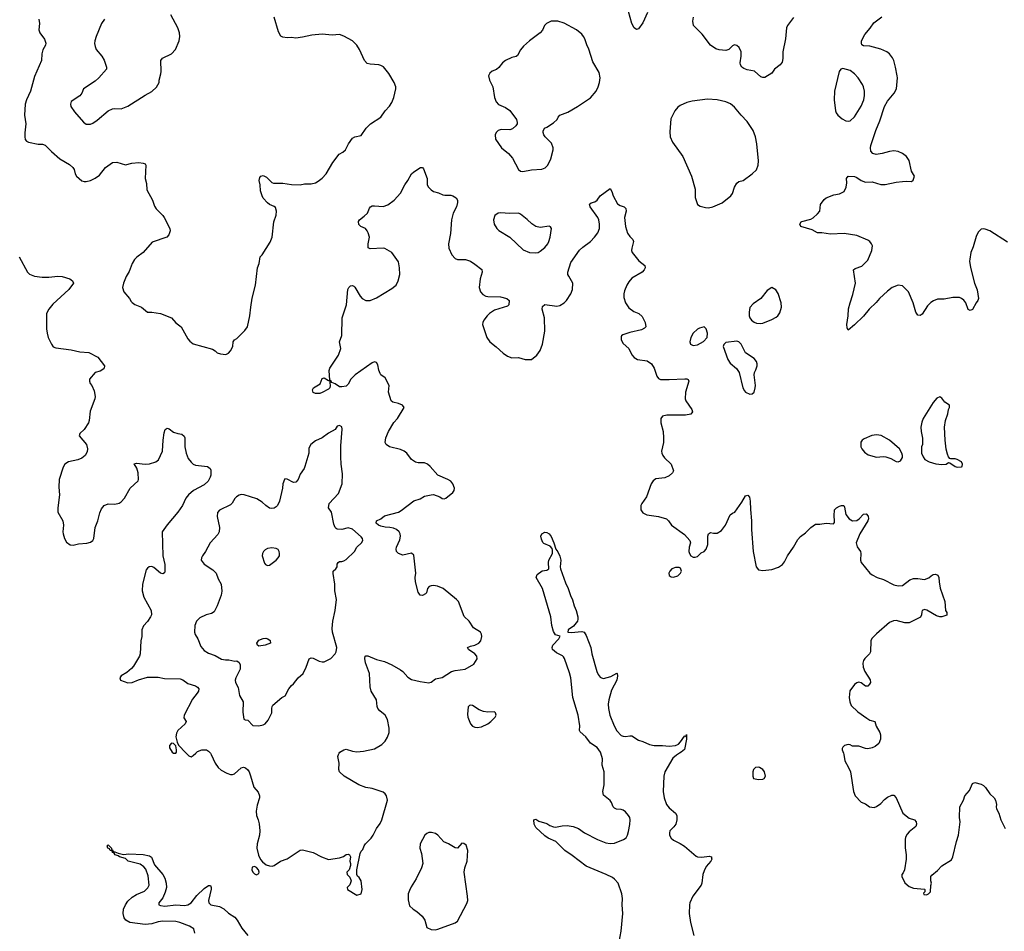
# Model space of a CAD drawing. Header units: inches. Extents: x 1954678 to 2060271, y 904822 to 1016299.
# Tile 60 of 256: x 1990520 to 1999541, y 928368 to 936724. Entities that reach past the tile are written whole.
import ezdxf

# ---------------------------------------------------------------- set-up
doc = ezdxf.new("R2010")
doc.units = ezdxf.units.IN
doc.header["$MEASUREMENT"] = 0
doc.layers.add('B9992', color=7, linetype='Continuous')
doc.layers.add('B9993', color=7, linetype='Continuous')

msp = doc.modelspace()

# ---------------------------------------------------------------- linework, layer by layer
at = {"layer": 'B9992', "color": 5}
for points, elevation in [([(1992045.2, 930000), (1992070, 929976.3), (1992090, 929967.7), (1992110, 929978.8), (1992132.6, 930000)], 620), ([(1992266.7, 930000), (1992274.9, 929990), (1992310, 929910.7), (1992338.4, 929870), (1992365.8, 929845.8), (1992417, 929817), (1992450, 929806.4), (1992470, 929804.5), (1992489.3, 929810), (1992550, 929867), (1992570, 929872), (1992590, 929865.3), (1992610, 929848.2), (1992621.7, 929830), (1992634.6, 929794.6), (1992664.6, 929690), (1992704.5, 929644.5), (1992716.9, 929610), (1992717.2, 929590), (1992694.5, 929525.5), (1992685.6, 929470), (1992690.2, 929430.2), (1992705.8, 929390), (1992713.5, 929353.5), (1992720.2, 929290), (1992716.6, 929250), (1992696.6, 929170), (1992693.9, 929130), (1992707, 929067), (1992726.4, 929026.4), (1992743.4, 929003.4), (1992778.6, 928978.6), (1992810, 928967.4), (1992833.4, 928966.6), (1992850, 928972.2), (1992908.8, 929011.2), (1992970, 929032), (1993070, 929099.5), (1993090, 929110.4), (1993110, 929114.4), (1993210, 929090.7), (1993284.7, 929050), (1993350, 929027.7), (1993450, 929040.5), (1993485.6, 929054.4), (1993510, 929070.7), (1993530, 929076), (1993542, 929070), (1993551.3, 929050), (1993546, 929010), (1993552, 928990), (1993551.6, 928971.6), (1993538, 928930), (1993518, 928910), (1993521, 928890), (1993545.3, 928865.3), (1993557.6, 928830), (1993545.8, 928794.2), (1993520.7, 928770), (1993522.8, 928750), (1993610, 928698), (1993648.7, 928711.3), (1993659, 928750), (1993649.2, 928830), (1993630, 928862), (1993614.6, 928874.6), (1993608.7, 928890), (1993608.7, 928930), (1993640.2, 929079.8), (1993650, 929102), (1993663.1, 929116.9), (1993675.3, 929150), (1993689, 929170), (1993738.9, 929221.1), (1993759, 929250), (1993789, 929310), (1993823.2, 929356.8), (1993837.2, 929390), (1993891.2, 929570), (1993882, 929610), (1993870, 929629.2), (1993850, 929642), (1993750, 929677.4), (1993690, 929686.6), (1993626, 929710), (1993492, 929790), (1993449.6, 929830), (1993442.9, 929850), (1993446, 929910), (1993436.2, 929970), (1993440.9, 929990), (1993447.4, 930000)], 620), ([(1996013.1, 928270), (1996029.8, 928370.2), (1996045.3, 928530), (1996040.3, 928610), (1996043.1, 928670), (1996037.6, 928710), (1996002.9, 928810), (1995970, 928844.8), (1995950, 928860.3), (1995893.3, 928890), (1995710, 928965.6), (1995583.2, 929063.2), (1995513.6, 929110), (1995432.3, 929192.3), (1995363, 929223), (1995330, 929243.6), (1995250, 929319.3), (1995235.1, 929350), (1995229.4, 929390.6), (1995250, 929396.3), (1995276.1, 929376.1), (1995350, 929355.5), (1995377.6, 929337.6), (1995410, 929326), (1995430, 929324), (1995490, 929334.4), (1995537.2, 929337.2), (1995591, 929330), (1995638.8, 929310), (1995696.3, 929270), (1995813.4, 929210), (1995890, 929180.3), (1995930, 929172.9), (1995970, 929177.4), (1996053.2, 929210), (1996075.5, 929224.5), (1996089.8, 929250.2), (1996098, 929282), (1996111.7, 929348.3), (1996114.7, 929390), (1996110.6, 929410), (1996099.4, 929430), (1996070, 929463.5), (1996050, 929478), (1996030, 929485), (1995988.2, 929488.2), (1995970, 929496.9), (1995958, 929510), (1995942, 929550), (1995930, 929567.3), (1995870, 929617.2), (1995864, 929650), (1995875.4, 929710), (1995873.8, 929830), (1995858.3, 929890), (1995859.3, 929950), (1995844.7, 930000)], 580), ([(1996564, 930000), (1996536.7, 929983.3), (1996505, 929955), (1996431.1, 929828.9), (1996422.3, 929790), (1996416.5, 929650), (1996425.2, 929590), (1996446.5, 929530), (1996470, 929499.5), (1996530, 929450.4), (1996539.5, 929430), (1996542, 929390), (1996530.3, 929350), (1996514.9, 929325.1), (1996478, 929290), (1996472.7, 929270), (1996474.9, 929250), (1996490, 929220.7), (1996510, 929203), (1996570, 929174), (1996610, 929147), (1996717.3, 929057.3), (1996731.7, 929051.7), (1996770, 929047.9), (1996837.4, 929057.4), (1996857.3, 929050), (1996859.5, 929039.5), (1996860.4, 929030), (1996852.2, 929010), (1996810, 928961.3), (1996790, 928922.9), (1996779.8, 928890), (1996771.3, 928810), (1996764.4, 928790), (1996688.8, 928690), (1996658.9, 928630), (1996655.6, 928610), (1996653.4, 928530), (1996667, 928450), (1996695.5, 928330)], 580), ([(1998067, 930000), (1998070.6, 929990), (1998079.1, 929930), (1998114.8, 929870), (1998130.7, 929830), (1998158.8, 929650), (1998176, 929610), (1998230, 929551.3), (1998270, 929536), (1998307.5, 929507.5), (1998350, 929504), (1998370, 929510.8), (1998410, 929540.7), (1998442.7, 929577.3), (1998470, 929599.1), (1998510, 929614.8), (1998530, 929616), (1998550.5, 929590.5), (1998610.8, 929450), (1998670, 929405.5), (1998718, 929390), (1998734.8, 929370), (1998737.3, 929350), (1998730.5, 929329.5), (1998670, 929279.3), (1998650, 929257.2), (1998636.3, 929230), (1998633.4, 929210), (1998633.2, 929133.2), (1998643, 929070), (1998642, 929030), (1998627.5, 928932.5), (1998615.3, 928904.7), (1998602, 928890), (1998602, 928870), (1998631.1, 928811.1), (1998670, 928778), (1998710, 928764.7), (1998810, 928754), (1998814, 928750), (1998814, 928730), (1998802, 928718), (1998805.4, 928705.4), (1998830, 928702), (1998846, 928710), (1998866, 928730), (1998867.3, 928787.3), (1998874, 928810), (1998868.7, 928830), (1998868.7, 928870), (1998876.4, 928883.6), (1998930, 928924.7), (1998970, 928966.8), (1999057, 929023), (1999069.3, 929050), (1999102, 929190), (1999122, 929250), (1999137, 929370), (1999132.3, 929410), (1999134, 929510), (1999169.1, 929570.9), (1999179, 929610), (1999222, 929658), (1999250, 929722), (1999270, 929731.3), (1999330, 929716), (1999350, 929704.7), (1999370, 929684.7), (1999407.9, 929627.9), (1999450, 929591.3), (1999461, 929570), (1999470.7, 929530.7), (1999467.3, 929510), (1999470.8, 929490), (1999490.7, 929450), (1999510.5, 929390.5), (1999538.8, 929330), (1999550, 929311.3)], 620), ([(1992123.8, 928350), (1992114.7, 928390), (1992076, 928416), (1991987, 928450), (1991950, 928457.6), (1991830, 928461.5), (1991790, 928454.4), (1991730, 928435.7), (1991670, 928430.4), (1991530, 928448.6), (1991493.1, 928470), (1991478.5, 928490), (1991467.2, 928530), (1991471.5, 928570), (1991488, 928610), (1991510, 928643), (1991550, 928680.5), (1991590, 928705.9), (1991664.1, 928735.9), (1991694.6, 928765.4), (1991706.6, 928790), (1991698, 928878), (1991676.4, 928936.4), (1991658.4, 928958.4), (1991622.8, 928982.8), (1991515.1, 929010), (1991490, 929034), (1991435.3, 929050), (1991421.2, 929061.2), (1991393.2, 929070), (1991385.1, 929085.1), (1991369.6, 929090), (1991366.6, 929106.6), (1991350, 929109.6), (1991342.5, 929122.5), (1991327.6, 929130), (1991321.2, 929150), (1991330, 929161), (1991360.7, 929130), (1991361.4, 929121.4), (1991370, 929116), (1991378, 929098), (1991390, 929098), (1991423.4, 929083.4), (1991470, 929071), (1991520.5, 929079.5), (1991650, 929072.8), (1991710, 929059), (1991727.1, 929047.1), (1991756, 928976), (1991830.2, 928890), (1991850, 928854.9), (1991862.8, 928810), (1991863.6, 928770), (1991852.5, 928727.5), (1991830, 928675.4), (1991795.3, 928630), (1991793.4, 928610), (1991810, 928603.2), (1991850, 928598.4), (1991950, 928609.5), (1992030, 928605), (1992061.3, 928610), (1992090, 928628.7), (1992142.3, 928697.7), (1992210, 928760.2), (1992250, 928788.5), (1992267.9, 928787.9), (1992274.9, 928770), (1992273.4, 928753.4), (1992250.4, 928650.4), (1992252.4, 928630), (1992271.6, 928611.6), (1992350, 928595.8), (1992390, 928574.7), (1992433.3, 928533.3), (1992490, 928498.5), (1992511.9, 928470), (1992555.9, 928395.9), (1992610.1, 928330.1)], 580)]:
    msp.add_lwpolyline(points, dxfattribs=dict(at, elevation=elevation))
at = {"layer": 'B9992', "color": 5, "elevation": 620}
for points in [[(1997290, 929873.2), (1997262, 929870), (1997244.7, 929850), (1997236, 929830), (1997236, 929790), (1997244.7, 929770), (1997290, 929758.8), (1997330, 929762.8), (1997342, 929770), (1997354, 929790), (1997344, 929830), (1997328.7, 929850), (1997298, 929870)], [(1994292.7, 929272.7), (1994270, 929272.7), (1994250, 929265.2), (1994230.5, 929249.5), (1994190.7, 929170), (1994187.3, 929130), (1994202.5, 929082.5), (1994214, 928990), (1994200.5, 928950), (1994154, 928850), (1994105.5, 928774.5), (1994090, 928742), (1994080.5, 928710), (1994078, 928658), (1994090, 928602), (1994124.7, 928570), (1994158, 928550), (1994207.9, 928507.9), (1994230.6, 928470), (1994250, 928402), (1994290, 928386), (1994330, 928382.8), (1994350, 928387.3), (1994510, 928445.5), (1994530, 928462), (1994617.2, 928622.8), (1994625.1, 928650), (1994623.6, 928690), (1994593.2, 928910), (1994599, 928950), (1994621.2, 929010), (1994625.2, 929110), (1994610, 929158), (1994590, 929174), (1994570, 929175.3), (1994530, 929128.7), (1994510, 929134), (1994448.7, 929170), (1994407.3, 929187.3), (1994350, 929249), (1994330, 929264)], [(1992670, 928962), (1992650, 928956), (1992647.2, 928930), (1992657.1, 928910), (1992670, 928893.4), (1992690, 928886), (1992710, 928898), (1992713, 928910), (1992707, 928930), (1992690, 928952)]]:
    msp.add_lwpolyline(points, close=True, dxfattribs=at)
at = {"layer": 'B9993', "color": 5}
for points, elevation in [([(1990695.5, 936730), (1990700.7, 936690), (1990696.3, 936630), (1990703.4, 936603.4), (1990747.1, 936547.1), (1990760.7, 936510), (1990756.3, 936490), (1990732.4, 936447.6), (1990723.8, 936410), (1990719.1, 936350), (1990655.6, 936204.4), (1990619.6, 936070), (1990581.1, 935990), (1990569, 935951), (1990564.4, 935850), (1990576.4, 935770), (1990566.7, 935686.7), (1990565.5, 935650), (1990570, 935624.7), (1990581, 935610), (1990600.4, 935600.4), (1990690, 935583.1), (1990730, 935583.8), (1990754.7, 935574.7), (1990810, 935516.3), (1990888.9, 935448.9), (1990975.8, 935395.8), (1991006.8, 935370), (1991018.8, 935350), (1991026.8, 935310), (1991038.8, 935290), (1991090, 935246.8), (1991110, 935241), (1991130, 935241), (1991170, 935250.8), (1991210, 935270.7), (1991250, 935298.8), (1991305.2, 935370), (1991370, 935414), (1991410, 935417.3), (1991490, 935394.8), (1991546, 935410), (1991610, 935414), (1991650.7, 935410.7), (1991670, 935402), (1991676, 935390), (1991670.8, 935270), (1991682, 935222), (1991684, 935164), (1991737.3, 935070), (1991753.7, 935013.7), (1991770.8, 934990), (1991830, 934930.8), (1991844, 934910), (1991894, 934810), (1991898.8, 934790), (1991887.5, 934752.5), (1991867.9, 934732.1), (1991734.1, 934685.9), (1991650.4, 934590), (1991592.5, 934547.5), (1991572.6, 934527.4), (1991551.5, 934490), (1991522.6, 934417.4), (1991495.3, 934370), (1991472.4, 934310), (1991463, 934270), (1991474.4, 934230), (1991527.3, 934170), (1991541, 934141), (1991550.9, 934130.9), (1991574.8, 934114.8), (1991636, 934090), (1991690, 934044), (1991730, 934043.8), (1991810, 934032.2), (1991910.3, 933990.3), (1991950, 933946), (1991998, 933910), (1992059.9, 933799.9), (1992077.6, 933777.6), (1992110, 933753), (1992285.2, 933705.2), (1992311.3, 933690), (1992330, 933671.3), (1992360.7, 933660.7), (1992410, 933656), (1992432.9, 933667.1), (1992452.1, 933687.9), (1992471.8, 933728.2), (1992477.2, 933770), (1992489, 933790), (1992510, 933802.8), (1992583.9, 933876.1), (1992607, 933910), (1992629.5, 934010), (1992636.2, 934090), (1992649.6, 934170.4), (1992680.7, 934290), (1992699.5, 934450), (1992713.2, 934490), (1992724, 934550), (1992742, 934570), (1992815.1, 934684.9), (1992832, 934730), (1992849.7, 934870), (1992868.5, 934931.5), (1992873.3, 934970), (1992862.6, 935002.6), (1992852.1, 935012.1), (1992810, 935029.7), (1992790, 935044.2), (1992750, 935089.6), (1992740.4, 935110), (1992725.4, 935154.6), (1992722.7, 935210), (1992713.2, 935250), (1992721.5, 935278.5), (1992730, 935291), (1992750, 935296), (1992779.9, 935279.9), (1992830, 935231), (1992846, 935226), (1992930, 935226), (1993010, 935213.4), (1993090, 935211.6), (1993130, 935221.3), (1993190, 935221.1), (1993230, 935230.4), (1993255.8, 935244.2), (1993290, 935270.5), (1993327.7, 935312.3), (1993390, 935415.5), (1993448.1, 935491.9), (1993481.2, 935510), (1993503.7, 935530), (1993532.8, 935587.2), (1993570, 935637.3), (1993590, 935650.7), (1993650, 935662.8), (1993694.5, 935730), (1993734.5, 935770), (1993829.8, 935830.2), (1993869.6, 935890), (1993908.5, 935931.5), (1993930, 935964), (1993947.8, 936010), (1993967, 936090), (1993967, 936110), (1993952.3, 936150), (1993903.6, 936230), (1993851.8, 936291.8), (1993830, 936305.6), (1993810, 936311.8), (1993730, 936316.2), (1993703.8, 936323.8), (1993678.4, 936350), (1993632.8, 936450), (1993608, 936490), (1993570, 936531.1), (1993490, 936574.5), (1993450, 936587.4), (1993383.6, 936583.6), (1993290, 936591.9), (1993197.4, 936582.6), (1993110, 936562.9), (1993050, 936556), (1993010, 936561.2), (1992970, 936557.2), (1992930, 936564), (1992913.2, 936573.2), (1992892, 936612), (1992850, 936748)], 640), ([(1991297.1, 936730), (1991270.4, 936690), (1991221.1, 936570), (1991207.4, 936530), (1991205.9, 936505.9), (1991210, 936478), (1991221.6, 936450), (1991273.4, 936390), (1991293.8, 936353.8), (1991316.3, 936290), (1991314, 936270), (1991246, 936190), (1991210, 936160.5), (1991104.9, 936090), (1991087.7, 936050), (1991070, 936026), (1990990, 935973.2), (1990984.9, 935950), (1990987.7, 935930), (1991020.9, 935880.9), (1991104.7, 935784.7), (1991130, 935767.7), (1991170, 935767.7), (1991190, 935775.5), (1991230, 935802.4), (1991330, 935888.5), (1991370, 935906.4), (1991390, 935910.4), (1991450, 935906), (1991510, 935930.4), (1991670, 936034), (1991730, 936066), (1991774.8, 936105.2), (1991799, 936150), (1991799, 936170), (1991812.9, 936227.1), (1991816, 936250), (1991813.2, 936350), (1991829.6, 936370.4), (1991910, 936411), (1991946, 936450), (1991980.7, 936530), (1991987.6, 936570), (1991982.9, 936602.9), (1991969.4, 936650), (1991906, 936770)], 660), ([(1996273.4, 936790), (1996230, 936696), (1996190, 936642), (1996170, 936634), (1996150, 936649.2), (1996130, 936689), (1996098.6, 936798.6)], 620), ([(1997610, 936746), (1997554, 936670), (1997546, 936650), (1997536.5, 936550), (1997513, 936430), (1997513.4, 936370), (1997505.2, 936334.8), (1997488.1, 936311.9), (1997436, 936270), (1997410, 936235.3), (1997346, 936194), (1997330, 936193.2), (1997310, 936201.2), (1997251.1, 936251.1), (1997184.2, 936264.2), (1997155.8, 936275.8), (1997138, 936290), (1997125.6, 936310), (1997120.7, 936330), (1997129.3, 936390), (1997129.2, 936430), (1997113.2, 936470), (1997090, 936489), (1997070, 936493.2), (1997062, 936490), (1997050, 936484), (1997016, 936450), (1996990, 936440.9), (1996930, 936447.3), (1996898.6, 936458.6), (1996849.7, 936489.7), (1996772.5, 936592.5), (1996695.1, 936670), (1996687.6, 936710), (1996693.4, 936746.6)], 620), ([(1999570, 934685.1), (1999410, 934789.4), (1999365.4, 934805.4), (1999350, 934807.3), (1999330, 934802.9), (1999303, 934777), (1999282.2, 934737.8), (1999256.9, 934643.1), (1999235.8, 934590), (1999224.4, 934530), (1999222.4, 934510), (1999231.8, 934451.8), (1999268.2, 934308.2), (1999292.5, 934247.5), (1999305.5, 934170), (1999299.1, 934150), (1999282.8, 934130), (1999250, 934068.7), (1999230, 934059), (1999210, 934068.7), (1999189.4, 934129.4), (1999172.1, 934152.1), (1999150, 934169), (1999130, 934177.2), (1999070, 934179), (1998990, 934161.2), (1998930, 934161.2), (1998893.7, 934146.3), (1998868.1, 934131.9), (1998838.5, 934101.5), (1998790, 934024), (1998770, 934014), (1998750, 934017.2), (1998730, 934042), (1998707, 934130), (1998663.7, 934230), (1998610, 934286), (1998570, 934289.4), (1998514.8, 934270), (1998470, 934236.2), (1998399.3, 934170), (1998368.2, 934131.8), (1998304.4, 934070), (1998250, 934005.6), (1998170, 933927), (1998110, 933878), (1998100.9, 933900.9), (1998098.4, 933930), (1998111.6, 934010), (1998114.2, 934074.2), (1998127.8, 934130), (1998154.1, 934205.8), (1998176.9, 934310), (1998161.2, 934430), (1998175.1, 934444.9), (1998235.1, 934464.9), (1998290, 934520.7), (1998327.6, 934610), (1998332.3, 934650), (1998326, 934670), (1998309.2, 934690), (1998290, 934702), (1998190, 934745.1), (1998074.6, 934765.4), (1997950, 934759.7), (1997870.4, 934769.6), (1997830, 934769.6), (1997779.5, 934799.5), (1997678, 934830), (1997668.7, 934850), (1997679, 934870), (1997685.8, 934874.2), (1997770, 934896.4), (1997791, 934909), (1997830, 934944), (1997852, 934970), (1997856, 935030), (1997890, 935076), (1997909.4, 935090.6), (1997980.2, 935119.8), (1998032.1, 935127.9), (1998074, 935150), (1998092.7, 935190), (1998098, 935230), (1998096, 935270), (1998110, 935290.7), (1998170, 935287.7), (1998190, 935279.1), (1998230.8, 935250), (1998270, 935235.8), (1998330, 935238.7), (1998410, 935215.2), (1998450, 935212.7), (1998550, 935234.9), (1998610, 935242.7), (1998645.5, 935245.5), (1998690, 935242), (1998706.3, 935253.7), (1998717.2, 935290), (1998690, 935335.3), (1998670, 935433.2), (1998645.1, 935470), (1998610, 935498.7), (1998570, 935515.1), (1998530, 935521.3), (1998490, 935516.9), (1998423.4, 935496.6), (1998368.2, 935488.2), (1998338, 935498), (1998318.7, 935518.7), (1998314, 935550), (1998317.3, 935570), (1998365.3, 935710), (1998402.3, 935797.7), (1998443.9, 935930), (1998470, 935976.4), (1998531.5, 936050), (1998554.3, 936090), (1998562.6, 936190), (1998560.5, 936210), (1998545.7, 936290), (1998528.5, 936350), (1998516.1, 936376.1), (1998490.6, 936410.6), (1998464.7, 936430), (1998410, 936454.2), (1998310, 936480.8), (1998250, 936483.6), (1998235.3, 936495.3), (1998231.5, 936510), (1998234, 936530), (1998263.5, 936590), (1998313.3, 936646.7), (1998345.7, 936694.3), (1998420.4, 936750)], 620), ([(1993447.4, 930000), (1993454, 930010), (1993490, 930030.8), (1993510, 930036.3), (1993570, 930018.4), (1993610, 930014), (1993670, 930019.5), (1993770, 930041.3), (1993838.2, 930081.8), (1993869.5, 930110), (1993890, 930146.8), (1993904.5, 930190), (1993906.3, 930230), (1993888.7, 930310), (1993868, 930348), (1993819.3, 930390), (1993802.7, 930410), (1993795.1, 930430), (1993789.5, 930490), (1993740.5, 930570), (1993729.7, 930610), (1993725.4, 930730), (1993688.7, 930830), (1993681.6, 930870), (1993685.2, 930890), (1993690, 930894), (1993710, 930894.4), (1993790, 930859.5), (1993862.6, 930842.6), (1993930.2, 930810.2), (1994010, 930763.8), (1994030, 930748.2), (1994076.4, 930696.4), (1994110, 930676.5), (1994190, 930656.5), (1994270, 930644.4), (1994290, 930653), (1994330, 930683.8), (1994390, 930695.5), (1994476, 930750), (1994510, 930760.2), (1994602, 930770), (1994682, 930818), (1994710, 930866.8), (1994709.7, 930890), (1994691.1, 930911.1), (1994631.6, 930950), (1994623.7, 930970), (1994650, 930982.3), (1994690, 930992), (1994726.6, 931010), (1994744, 931030), (1994754, 931070), (1994751.9, 931091.9), (1994741.2, 931110), (1994679.3, 931150), (1994638.4, 931210), (1994593, 931253), (1994540.5, 931390), (1994523.6, 931410), (1994401.1, 931510), (1994349, 931531), (1994310, 931537.2), (1994290, 931535.4), (1994270.3, 931529.7), (1994254.9, 931510), (1994248.1, 931471.9), (1994238, 931462), (1994210, 931447.3), (1994189.2, 931450), (1994170, 931475.3), (1994146, 931570), (1994144.7, 931610), (1994149.6, 931650), (1994130, 931815.3), (1994110, 931834), (1994030, 931817), (1993989.2, 931830), (1993972.3, 931850), (1993969.6, 931870), (1993971.5, 931890), (1994002.2, 931957.8), (1994009.8, 931990), (1994007.4, 932010), (1993996.4, 932030), (1993971.2, 932050), (1993943.6, 932063.6), (1993910, 932070.6), (1993870, 932071.7), (1993830, 932082.2), (1993807.6, 932090), (1993787, 932110), (1993789, 932130), (1993829.7, 932150.3), (1993863.2, 932176.8), (1993990.5, 932209.5), (1994015.7, 932224.3), (1994130, 932312.7), (1994188.2, 932331.8), (1994230, 932357.1), (1994290, 932370.5), (1994310.7, 932370.7), (1994370, 932351), (1994390, 932336), (1994410, 932331.3), (1994423.1, 932336.9), (1994488, 932390), (1994502, 932410), (1994504, 932430), (1994490, 932468.7), (1994470, 932493.2), (1994442, 932510), (1994350, 932549.5), (1994280.9, 932630), (1994257.2, 932650), (1994230, 932662.9), (1994170, 932661.6), (1994147, 932667), (1994110, 932694), (1994066, 932750), (1994042, 932770), (1994010, 932783.9), (1993909.3, 932810), (1993878.4, 932830), (1993869.7, 932850), (1993874.2, 932890), (1993898.7, 932950), (1993948, 933032), (1993980.5, 933070), (1994044, 933170), (1994028, 933190), (1993990, 933205.2), (1993938, 933218), (1993922, 933230), (1993899, 933310), (1993904, 933370), (1993870, 933442), (1993830, 933469.2), (1993822.5, 933482.5), (1993810.9, 933510.9), (1993800.6, 933560.6), (1993790, 933582), (1993770, 933587), (1993750, 933578.4), (1993592.3, 933467.7), (1993554.4, 933430), (1993530, 933383.7), (1993510, 933366), (1993470, 933358), (1993450, 933358.7), (1993410, 933387.6), (1993380.1, 933400.1), (1993370, 933415.3), (1993360.2, 933420.2), (1993355.1, 933510), (1993360.9, 933530), (1993441, 933650), (1993462.6, 933710), (1993451.5, 933770), (1993471.2, 933828.8), (1993475.6, 933990), (1993514.7, 934110), (1993527, 934250), (1993536, 934270), (1993550, 934284), (1993570, 934287.3), (1993581.1, 934281.1), (1993591.9, 934271.9), (1993639.3, 934190), (1993658, 934170), (1993690, 934150.4), (1993730, 934150.4), (1993790, 934176.3), (1993930, 934259.3), (1993958.5, 934281.5), (1993968.2, 934291.8), (1993988.5, 934331.6), (1994003.1, 934390), (1994000.7, 934450), (1993990, 934506), (1993930, 934589.5), (1993866.7, 934626.7), (1993849.7, 934629.7), (1993730, 934623.7), (1993712.7, 934632.7), (1993711.8, 934670), (1993726, 934730), (1993712.3, 934770), (1993704.5, 934790), (1993689.3, 934810), (1993645.2, 934830), (1993626.5, 934846.5), (1993624.5, 934875.5), (1993633.2, 934890), (1993677.2, 934922.8), (1993705.2, 934950), (1993724.1, 934995.9), (1993735.3, 935010), (1993750, 935017.3), (1993770, 935019.1), (1993850, 935010.7), (1993891.7, 935028.3), (1993949.6, 935070.4), (1994010, 935134.8), (1994048, 935212), (1994076, 935250), (1994110, 935311.3), (1994130, 935331), (1994190.8, 935370.8), (1994210, 935371), (1994218.4, 935358.4), (1994252.2, 935270), (1994254, 935210), (1994266, 935190), (1994290, 935166), (1994310, 935151), (1994356.8, 935136.8), (1994398, 935118), (1994414.4, 935114.4), (1994470, 935116.3), (1994490, 935110.7), (1994518, 935090), (1994530.8, 935070.8), (1994531, 935050), (1994520.7, 935010), (1994490.3, 934949.7), (1994474.9, 934890), (1994466, 934766), (1994447.9, 934670), (1994452.9, 934630), (1994479.5, 934570), (1994510, 934536.4), (1994530, 934527), (1994604.7, 934524.7), (1994651, 934510), (1994690, 934484.9), (1994753.4, 934433.4), (1994756.3, 934410), (1994739.5, 934350), (1994730.4, 934270), (1994740.5, 934230), (1994764.4, 934204.4), (1994790, 934190.4), (1994810, 934186.7), (1994925.2, 934185.2), (1994982, 934170), (1995006, 934150), (1995002.8, 934110), (1994990, 934097.2), (1994870, 934061.3), (1994824.4, 934030), (1994803.1, 934010), (1994772.4, 933970), (1994763, 933950), (1994760.5, 933930), (1994799.5, 933810), (1994826, 933770), (1994884.8, 933724.8), (1994950, 933666.4), (1994990, 933639.3), (1995030, 933626), (1995090, 933626.4), (1995150, 933610.4), (1995191.9, 933608.1), (1995210, 933610.7), (1995258, 933650), (1995287.8, 933692.2), (1995311.4, 933748.6), (1995331.1, 933868.9), (1995327.1, 933990), (1995306.6, 934070), (1995310, 934096), (1995330, 934112.4), (1995441.5, 934098.5), (1995470, 934103), (1995509.2, 934130), (1995529.3, 934150), (1995569.4, 934210), (1995584.5, 934250), (1995586.6, 934310), (1995550, 934374), (1995543.6, 934390), (1995543, 934410), (1995570, 934498.8), (1995650, 934610.4), (1995680.5, 934639.5), (1995749.8, 934690.2), (1995786, 934730), (1995816.9, 934770), (1995831.3, 934810), (1995833.3, 934850), (1995825.1, 934890), (1995816.2, 934910), (1995747, 935010), (1995739.3, 935030), (1995743.3, 935036.7), (1995754.8, 935045.2), (1995790, 935053.4), (1995809.7, 935070.3), (1995839.3, 935110), (1995930, 935176), (1995946.8, 935150), (1995957.3, 935110), (1995997.3, 935037.3), (1996021.1, 935021.1), (1996058, 935010), (1996074.6, 934994.6), (1996075.5, 934970), (1996062, 934910), (1996070.7, 934829.3), (1996088.6, 934768.6), (1996110, 934736), (1996138.8, 934710), (1996144.9, 934690), (1996128.4, 934630), (1996126.4, 934610), (1996130.4, 934590), (1996193.9, 934513.9), (1996247.3, 934470), (1996250.6, 934450), (1996242, 934430), (1996224, 934410), (1996130, 934355.1), (1996099.9, 934320.1), (1996081.6, 934290), (1996061.8, 934238.2), (1996054.9, 934210), (1996056.7, 934176.7), (1996070.4, 934130), (1996102.2, 934082.2), (1996147.3, 934050), (1996194, 934030), (1996224.2, 934004.2), (1996250.4, 933950), (1996257.3, 933910), (1996244.4, 933895.6), (1996217.7, 933882.3), (1996110, 933856.2), (1996045.8, 933834.2), (1996033.7, 933826.3), (1996030, 933818), (1996030.5, 933790), (1996050, 933756.3), (1996102, 933710), (1996130, 933651), (1996150, 933626.8), (1996182, 933610), (1996270, 933597.4), (1996310, 933570.4), (1996334.3, 933530), (1996356.7, 933456.7), (1996374, 933434), (1996390, 933426), (1996470, 933424.9), (1996613.5, 933433.5), (1996632.1, 933432.1), (1996645.2, 933425.2), (1996650.4, 933410), (1996621.3, 933310), (1996618.4, 933250), (1996624.4, 933230), (1996678, 933150), (1996684, 933130), (1996670, 933107.6), (1996619.9, 933100.1), (1996450, 933099.7), (1996411, 933090), (1996393, 933070), (1996394.9, 933030), (1996417.1, 932950), (1996420.3, 932890), (1996417.6, 932850), (1996401.3, 932770), (1996404.9, 932750), (1996412.2, 932730), (1996427.9, 932707.9), (1996487.7, 932650), (1996510.6, 932590), (1996501, 932570), (1996470, 932542.7), (1996430, 932523.7), (1996350, 932515.1), (1996323.9, 932496.1), (1996306.4, 932470), (1996264.4, 932350), (1996219.1, 932290), (1996210.6, 932270), (1996210.5, 932230.5), (1996230, 932204), (1996266, 932186), (1996371.8, 932171.8), (1996447.5, 932147.5), (1996466, 932130), (1996490.6, 932090.6), (1996610, 932006.8), (1996660.7, 931950), (1996667.3, 931930), (1996654.8, 931890), (1996650.9, 931850.9), (1996656, 931830), (1996670, 931811.3), (1996690, 931798), (1996710, 931798), (1996730, 931804.7), (1996762.5, 931837.5), (1996790, 931851), (1996809, 931870), (1996824.8, 931915.2), (1996823.7, 931990), (1996830, 932012), (1996850, 932022.8), (1996876.3, 932016.3), (1996910, 932018), (1996950, 932043), (1996987.3, 932090), (1997030, 932184.7), (1997050, 932201), (1997073.2, 932210), (1997137.7, 932302.3), (1997170, 932358.8), (1997190, 932366), (1997207.3, 932347.3), (1997214.4, 932310), (1997215.2, 932235.2), (1997224.9, 932130), (1997224.4, 932050), (1997240.5, 931850), (1997267.3, 931710), (1997290, 931682.8), (1997330, 931676.3), (1997410, 931684.4), (1997472.8, 931707.2), (1997509.2, 931730), (1997526.2, 931753.8), (1997554, 931810), (1997609.5, 931890), (1997650, 931960.7), (1997672.6, 931987.4), (1997720.1, 932019.9), (1997770, 932070.7), (1997810, 932098.8), (1997850, 932098.8), (1997910, 932110.7), (1997975.5, 932104.5), (1997984.7, 932115.3), (1997986, 932130), (1997982, 932178), (1997986, 932230), (1998004, 932250), (1998030, 932264), (1998050, 932270.8), (1998070, 932271), (1998077.3, 932257.3), (1998090.6, 932190), (1998120.7, 932150), (1998150, 932130.7), (1998190, 932134), (1998211.6, 932148.4), (1998250, 932191.3), (1998274.4, 932194.4), (1998293.7, 932173.7), (1998296.3, 932150), (1998290.4, 932129.6), (1998216.4, 932010), (1998184, 931930), (1998193.2, 931893.2), (1998222.8, 931850), (1998226.8, 931830), (1998224, 931770), (1998230.8, 931750), (1998310, 931650.8), (1998330, 931634.8), (1998378, 931610), (1998433.8, 931593.8), (1998530, 931544), (1998570, 931536.3), (1998610, 931537.3), (1998675.3, 931590), (1998710, 931602), (1998750, 931603), (1998810, 931594), (1998850, 931606.8), (1998870, 931626), (1998890, 931637.3), (1998910, 931642.8), (1998933.7, 931633.7), (1998942.8, 931610), (1998943.8, 931570), (1998953.8, 931513.8), (1998998, 931390), (1999002.8, 931310), (1999014.8, 931290), (1999014, 931266), (1998970.5, 931249.5), (1998949.6, 931249.6), (1998920.1, 931260.1), (1998832, 931312), (1998810, 931317.2), (1998790, 931308), (1998784.5, 931295.5), (1998782.8, 931270), (1998772.2, 931247.8), (1998670, 931196.2), (1998630, 931195.1), (1998550, 931217.4), (1998525.1, 931214.9), (1998490, 931198.4), (1998370, 931096), (1998328.4, 931051.6), (1998319.1, 931030), (1998315.5, 930930), (1998304.9, 930910), (1998264, 930870), (1998250.6, 930850), (1998244.5, 930824.5), (1998247.3, 930790), (1998264, 930750), (1998312.5, 930672.5), (1998314.8, 930650), (1998307.1, 930632.9), (1998290, 930615.3), (1998270, 930614), (1998230, 930646.6), (1998210, 930651.3), (1998190, 930647), (1998168, 930630), (1998127, 930573), (1998120.7, 930510), (1998126, 930470), (1998138, 930438), (1998200.2, 930380.3), (1998281.1, 930321.1), (1998310, 930302), (1998354, 930290), (1998368.3, 930248.3), (1998401, 930190), (1998406, 930170), (1998406, 930130), (1998391, 930090), (1998357.5, 930062.5), (1998330, 930049.3), (1998290, 930039.3), (1998270, 930042.7), (1998210, 930066.6), (1998150, 930065.2), (1998130, 930077.2), (1998110, 930079.3), (1998078, 930070), (1998063.4, 930056.6), (1998057.3, 930042.7), (1998056.3, 930030), (1998067, 930000)], 620), ([(1990514.4, 934550), (1990590.4, 934410.4), (1990610.4, 934390.4), (1990654, 934374), (1990725.1, 934365.1), (1990785.3, 934365.3), (1990870, 934373.8), (1990910, 934370.3), (1990978.8, 934350), (1991004, 934330), (1991013.4, 934310), (1990970.7, 934250), (1990823.9, 934116.1), (1990788, 934070), (1990766, 934030), (1990764.9, 933890), (1990770.6, 933850), (1990782, 933810), (1990810, 933751.3), (1990826.4, 933726.4), (1990850, 933716.3), (1990990, 933698.4), (1991070, 933678.4), (1991153.3, 933673.3), (1991234.8, 933630), (1991296, 933550), (1991294.8, 933530), (1991290, 933525.2), (1991257.3, 933502.7), (1991210, 933489.2), (1991158, 933430), (1991158, 933410), (1991164.7, 933390), (1991181, 933370), (1991201.4, 933321.4), (1991210.6, 933270.6), (1991207.7, 933250), (1991165.5, 933134.5), (1991157.3, 933050), (1991150.7, 933030), (1991111.9, 932968.1), (1991070.8, 932930), (1991064.9, 932910), (1991132.7, 932830), (1991142, 932790), (1991137.5, 932762.5), (1991118.4, 932730), (1991090, 932705.1), (1991051, 932690), (1990967.7, 932672.3), (1990933.4, 932650), (1990918.3, 932621.7), (1990882, 932510), (1990878.3, 932438.3), (1990886, 932370), (1990869, 932249), (1990868.9, 932210), (1990914.6, 932130), (1990920.3, 932090), (1990915.8, 932030), (1990918.4, 932010), (1990930.4, 931970), (1990950, 931934), (1990981, 931910), (1991010, 931906.4), (1991059.1, 931920.9), (1991133.6, 931926.4), (1991170, 931936.3), (1991190, 931950.7), (1991198.3, 931970), (1991211.9, 932070), (1991236.8, 932130), (1991255.2, 932204.8), (1991270, 932240.5), (1991295.1, 932270), (1991330, 932288), (1991390, 932284.9), (1991430, 932293), (1991450, 932303.8), (1991481.5, 932338.5), (1991531.1, 932430), (1991603.9, 932496.1), (1991609.7, 932510.3), (1991605.1, 932570), (1991592.3, 932612.2), (1991570, 932652), (1991590, 932660.5), (1991670, 932650.4), (1991710, 932652.7), (1991768.7, 932670), (1991792, 932690), (1991829.3, 932770), (1991834.5, 932870), (1991843.3, 932936.7), (1991852.9, 932967.1), (1991870, 932981), (1991890, 932974.8), (1991930, 932944.9), (1991970, 932930.6), (1992004.9, 932924.9), (1992027.7, 932907.7), (1992033.4, 932890), (1992032.7, 932810), (1992046, 932750), (1992063.4, 932703.4), (1992090, 932667.3), (1992110, 932650.6), (1992130, 932641.6), (1992242, 932630), (1992264.7, 932610), (1992270, 932594), (1992270.6, 932550.6), (1992266, 932530), (1992246.9, 932493.1), (1992210, 932461.6), (1992112.5, 932407.5), (1992067.7, 932370), (1992041.7, 932338.3), (1992010.2, 932269.8), (1991970, 932209), (1991870, 932094.5), (1991824.4, 932030), (1991832.8, 931810), (1991850.2, 931729.8), (1991850, 931668), (1991845.8, 931654.2), (1991830, 931643.7), (1991810, 931651.5), (1991750, 931703.6), (1991730, 931713.3), (1991706.8, 931710), (1991690, 931698), (1991678.7, 931681.3), (1991644.9, 931550), (1991643.2, 931490), (1991657.3, 931430), (1991723.9, 931310), (1991726.9, 931270), (1991719.6, 931250), (1991691.9, 931208.1), (1991652.9, 931167.1), (1991637.6, 931130), (1991637.4, 931070), (1991628.7, 931030), (1991624.6, 930910), (1991618.7, 930890), (1991562.5, 930797.5), (1991544, 930776), (1991500.3, 930739.7), (1991451, 930710), (1991438.8, 930690), (1991444.7, 930670), (1991510, 930645.5), (1991550, 930648.5), (1991608.2, 930671.8), (1991690, 930696.5), (1991790, 930696.4), (1991845.9, 930685.9), (1991990, 930682.6), (1992014.3, 930674.3), (1992059.2, 930639.2), (1992130, 930617), (1992150, 930605.5), (1992161.3, 930590), (1992157.4, 930570), (1992147.4, 930550), (1992103.6, 930496.4), (1992026.4, 930350), (1992023.5, 930323.5), (1992044.7, 930290), (1992036, 930270), (1991970, 930208.7), (1991955.9, 930184.1), (1991950.6, 930150), (1991962, 930102), (1991975.5, 930075.5), (1992042.5, 930002.5), (1992045.2, 930000)], 620), ([(1995844.7, 930000), (1995841.8, 930010), (1995810, 930054), (1995750, 930091.8), (1995706.2, 930150), (1995656.1, 930196.1), (1995650.6, 930210), (1995651.6, 930250), (1995638.3, 930350), (1995587.4, 930512.6), (1995568.9, 930690), (1995557.1, 930737.1), (1995512, 930870), (1995503.6, 930883.6), (1995493.4, 930893.4), (1995439.6, 930919.6), (1995402.7, 930950), (1995398, 930970), (1995404.5, 930990), (1995459.3, 931050), (1995472.9, 931072.9), (1995430, 931086), (1995410, 931117.2), (1995395.8, 931170), (1995385.1, 931250), (1995309.7, 931509.7), (1995253.2, 931610), (1995262.7, 931637.3), (1995306.3, 931673.7), (1995350, 931678), (1995368, 931690), (1995365.2, 931750), (1995369.2, 931770), (1995400.9, 931830), (1995403.2, 931863.2), (1995398.4, 931878.4), (1995379.1, 931899.1), (1995323.2, 931923.2), (1995312.5, 931932.5), (1995301.5, 931961.5), (1995295.1, 931990), (1995305.2, 932010), (1995330, 932026), (1995350, 932024.9), (1995372, 932012), (1995390, 931987.7), (1995414.9, 931930), (1995431.8, 931870), (1995450, 931848), (1995470, 931806.8), (1995477.2, 931770), (1995471.3, 931710), (1995474.3, 931690), (1995521, 931561), (1995545.5, 931510), (1995566.2, 931446.2), (1995586.4, 931406.4), (1995600.2, 931350), (1995617.2, 931310), (1995633.6, 931250), (1995634.9, 931230), (1995630, 931209.6), (1995593.5, 931166.5), (1995546.4, 931130), (1995541, 931110), (1995572.7, 931107.3), (1995670, 931115.3), (1995690.4, 931110), (1995710, 931079.1), (1995753.4, 930970), (1995763.5, 930910), (1995807.9, 930750), (1995820.6, 930720.6), (1995838.4, 930698.4), (1995850, 930690.3), (1995870, 930686.3), (1995935.1, 930705), (1995990, 930734.8), (1995994, 930730), (1995997.1, 930710), (1995990.4, 930670.4), (1995943.1, 930576.9), (1995918, 930490), (1995912.5, 930450), (1995914.6, 930410), (1995928.4, 930348.4), (1995966.4, 930250), (1995990, 930206.5), (1996030, 930162.8), (1996050, 930155.5), (1996070, 930154.4), (1996110, 930160.9), (1996130, 930159.5), (1996190, 930119.3), (1996230, 930108), (1996290, 930080.4), (1996332.6, 930072.6), (1996408.3, 930071.7), (1996470, 930065.2), (1996530, 930072.7), (1996555.3, 930084.7), (1996575.2, 930104.8), (1996610, 930157.3), (1996618.8, 930158.8), (1996626, 930154), (1996630, 930171.3), (1996630, 930128.7), (1996610, 930036), (1996580.4, 930010), (1996564, 930000)], 580), ([(1992132.6, 930000), (1992150, 930016.3), (1992187.8, 930032.2), (1992230, 930030.4), (1992250, 930020.4), (1992266.7, 930000)], 620)]:
    msp.add_lwpolyline(points, dxfattribs=dict(at, elevation=elevation))
for points, elevation in [([(1995450, 936711.8), (1995390, 936711.8), (1995346, 936690), (1995328.3, 936671.7), (1995310.4, 936629.6), (1995290, 936605.2), (1995190.2, 936529.8), (1995136.9, 936483.1), (1995110, 936449.4), (1995082.5, 936397.5), (1995070, 936387.8), (1995030, 936377.6), (1994970.3, 936349.7), (1994944, 936330), (1994910, 936285.2), (1994890, 936269.3), (1994848.3, 936251.7), (1994826.2, 936233.8), (1994816.3, 936210), (1994825.5, 936170), (1994855.8, 936110), (1994870.3, 936010.3), (1994885.5, 935970), (1994907.4, 935947.4), (1994970, 935919.3), (1995010, 935893), (1995070.7, 935810), (1995076.9, 935783.1), (1995078, 935770), (1995066, 935750), (1995034.9, 935725.1), (1995010, 935716), (1994930, 935719), (1994904.7, 935710), (1994886, 935690), (1994876, 935670), (1994878.8, 935630), (1994934.8, 935550), (1994999, 935499), (1995036.1, 935456.1), (1995091.3, 935350), (1995110, 935336), (1995130, 935334), (1995210, 935348.5), (1995304.4, 935355.6), (1995334.7, 935365.3), (1995359.3, 935390), (1995386, 935450), (1995409.3, 935530), (1995409.3, 935550), (1995391.9, 935591.9), (1995335.3, 935650), (1995322, 935670), (1995315.3, 935690), (1995316.4, 935703.6), (1995328.7, 935730), (1995350, 935738), (1995410, 935778), (1995444, 935810), (1995453.2, 935830), (1995470, 935850.7), (1995543.2, 935876.8), (1995630, 935927.3), (1995750, 936006.8), (1995802, 936070), (1995820.5, 936110), (1995831.3, 936150), (1995837.4, 936190), (1995830, 936239), (1995770, 936339), (1995735.6, 936455.6), (1995714.9, 936494.9), (1995698.4, 936550), (1995687, 936570), (1995670, 936592), (1995621.2, 936630), (1995510, 936691.8)], 640), ([(1998063.4, 936276.6), (1998044.7, 936270), (1998027.3, 936250), (1997986.4, 936070), (1997981.6, 935990), (1997994.8, 935890), (1998001, 935870), (1998016, 935850), (1998055.9, 935815.9), (1998090, 935797.3), (1998110, 935794.8), (1998130, 935798.8), (1998170, 935834.8), (1998230, 935930.8), (1998254.7, 935990), (1998260.5, 936030), (1998259.6, 936070), (1998251.6, 936110), (1998242, 936130), (1998201.6, 936190), (1998170, 936227.3), (1998130, 936259.6)], 640), ([(1996823.4, 935996.6), (1996682.4, 935977.6), (1996633.7, 935966.3), (1996570, 935939), (1996550, 935924), (1996522.8, 935890), (1996485.2, 935814.8), (1996475.3, 935695.3), (1996481, 935650), (1996502, 935602), (1996597.3, 935470), (1996676.3, 935290), (1996707.7, 935170), (1996710, 935094), (1996731.1, 935031.1), (1996754.8, 935014.8), (1996803.5, 935003.5), (1996830, 935000.7), (1996870, 935007.7), (1996955.9, 935044.1), (1997037.2, 935110), (1997049.5, 935130.5), (1997069.3, 935190), (1997090, 935226), (1997110, 935241), (1997150, 935251), (1997229.7, 935310.3), (1997270, 935346.8), (1997287.3, 935390), (1997287.8, 935430), (1997274.6, 935585.4), (1997260.4, 935650), (1997239.2, 935710), (1997186.9, 935790), (1997129.7, 935850), (1997070, 935923.6), (1997031.9, 935951.9), (1996989, 935970), (1996909.8, 935989.8)], 640), ([(1994926.6, 934953.4), (1994904.7, 934950), (1994874.8, 934930), (1994861.6, 934890), (1994868, 934850), (1994890.7, 934810), (1994910, 934790.7), (1995010, 934730.7), (1995133.8, 934613.8), (1995190, 934590.5), (1995250, 934588.2), (1995270, 934590.6), (1995290, 934602), (1995330, 934635.5), (1995358.7, 934670), (1995369.6, 934690), (1995379.6, 934730), (1995392.3, 934810), (1995384.7, 934824.7), (1995370, 934832.3), (1995290, 934819.5), (1995250, 934829.6), (1995212.6, 934852.6), (1995170, 934894), (1995110, 934941.2), (1995090, 934949.4), (1995012.2, 934947.8)], 640), ([(1997410, 934268.7), (1997370, 934242), (1997311.3, 934170), (1997241.4, 934118.6), (1997210, 934086), (1997203.5, 934043.5), (1997204, 934010), (1997211, 933990), (1997226, 933970), (1997250, 933950.8), (1997270, 933942.8), (1997310, 933938.8), (1997330, 933944), (1997410, 933977.3), (1997450, 933997.3), (1997465.2, 934010), (1997484.1, 934035.9), (1997501.2, 934090), (1997497.2, 934130), (1997470, 934215.3), (1997449.1, 934249.1)], 640), ([(1996790, 933908.7), (1996750, 933898), (1996730, 933886.6), (1996690.5, 933850), (1996668.4, 933810), (1996659.1, 933770), (1996666, 933750), (1996690, 933739.1), (1996730, 933744.9), (1996784.1, 933775.9), (1996818, 933810), (1996822, 933850), (1996808.7, 933890)], 640), ([(1997090, 933779), (1996990, 933766), (1996971.6, 933748.4), (1996964.7, 933730), (1997008.1, 933608.1), (1997030, 933576), (1997086.4, 933526.4), (1997110.9, 933490.9), (1997145.5, 933350), (1997161.7, 933321.7), (1997170.5, 933310.5), (1997210, 933291), (1997230, 933296), (1997249.2, 933310.8), (1997259.3, 933350), (1997260.9, 933370), (1997249, 933470), (1997252.7, 933490), (1997265.8, 933514.2), (1997276.9, 933550), (1997276.9, 933570), (1997269.6, 933590), (1997250, 933618), (1997169.3, 933669.3), (1997129.3, 933749.3), (1997108, 933770)], 640), ([(1993350, 933416), (1993359.6, 933419.6), (1993364, 933370), (1993360.7, 933350), (1993350, 933337.2), (1993290, 933307), (1993270, 933299.3), (1993230, 933297.2), (1993207.5, 933307.5), (1993203.7, 933330), (1993213.2, 933350), (1993272.3, 933387.7), (1993290, 933436), (1993310, 933441)], 620), ([(1998950, 933268.7), (1998923.5, 933256.5), (1998890, 933215.3), (1998798, 933070), (1998784.7, 933035.3), (1998777.1, 932990), (1998779.3, 932950), (1998790.5, 932889.5), (1998790.6, 932830), (1998784, 932810), (1998782.8, 932750), (1998796.8, 932716.8), (1998813.7, 932693.7), (1998852, 932670), (1998913.7, 932653.7), (1998970, 932645.5), (1999009.2, 932650.8), (1999030, 932664.7), (1999043.6, 932663.6), (1999090, 932627.3), (1999110, 932622.8), (1999150, 932626.8), (1999155.3, 932630), (1999159, 932650), (1999148.7, 932670), (1999110, 932693.2), (1999090, 932699), (1999050, 932698), (1999042, 932702), (1999030, 932718), (1999021.6, 932741.6), (1999010, 932788), (1998999.2, 932870), (1998993.5, 932990), (1999001.3, 933050), (1999022.7, 933110), (1999029.1, 933150.9), (1999038, 933170), (1999038, 933190), (1998998, 933218), (1998970, 933254)], 640), ([(1993450, 933004), (1993430, 932999), (1993410.7, 932969.3), (1993350, 932934.5), (1993290, 932892.3), (1993230, 932864.5), (1993188.2, 932830), (1993170, 932795.3), (1993168.2, 932750), (1993133, 932630), (1993124.9, 932610), (1993090, 932559), (1993070, 932509), (1993050, 932485.2), (1993030, 932481.2), (1992970, 932514), (1992950, 932515.3), (1992944.7, 932510), (1992930.8, 932469.2), (1992927.7, 932430), (1992899.1, 932310), (1992880.7, 932270), (1992870, 932259.3), (1992850, 932247), (1992830, 932244.2), (1992810, 932248), (1992776, 932270), (1992741, 932301), (1992691.1, 932331.1), (1992575.3, 932370), (1992550, 932371.2), (1992530, 932365.6), (1992506, 932350), (1992490, 932334), (1992466.5, 932293.5), (1992450, 932277.4), (1992351.5, 932228.5), (1992333.4, 932206.6), (1992328.8, 932171.2), (1992351.8, 932070), (1992348.4, 932030), (1992334.4, 932005.6), (1992263.8, 931930), (1992223, 931850), (1992193.4, 931810), (1992184.9, 931790), (1992184, 931770), (1992210, 931734), (1992290, 931682.4), (1992320.4, 931650), (1992339.2, 931599.2), (1992364.9, 931550), (1992373.2, 931486.8), (1992364.9, 931450), (1992328, 931350), (1992302, 931298), (1992278.3, 931281.7), (1992229.1, 931269.1), (1992170, 931241.6), (1992139.3, 931210), (1992123.1, 931170), (1992123, 931110), (1992128, 931090), (1992153.4, 931050), (1992178.6, 930978.6), (1992210, 930942.6), (1992250, 930918.4), (1992310, 930896.3), (1992370, 930862), (1992404.8, 930855.2), (1992435.5, 930855.5), (1992490, 930842.8), (1992510, 930846), (1992530, 930832), (1992541, 930810), (1992540.7, 930770), (1992498.8, 930690), (1992494, 930670), (1992497.3, 930650), (1992523.1, 930603.1), (1992533.4, 930530), (1992566, 930470), (1992564.5, 930375.5), (1992572, 930312), (1992585.4, 930305.4), (1992610, 930304.7), (1992654.8, 930254.8), (1992710, 930250.7), (1992750, 930260.7), (1992770, 930271), (1992797.5, 930302.5), (1992829, 930370), (1992829.4, 930410.6), (1992833.2, 930430), (1992840.1, 930439.9), (1992922, 930510), (1992952.1, 930527.9), (1992985.2, 930590), (1993010, 930621), (1993030, 930638), (1993070, 930691), (1993117.2, 930730), (1993145.2, 930790), (1993173.2, 930866.8), (1993190, 930873.4), (1993210, 930870.6), (1993264.7, 930844.7), (1993290, 930837.1), (1993310, 930837.1), (1993369.2, 930870), (1993409.2, 930910), (1993420.9, 930930), (1993424.5, 930970), (1993386.9, 931110), (1993383.3, 931143.3), (1993388.6, 931210), (1993411.1, 931310), (1993422.9, 931410), (1993407.6, 931490), (1993407, 931550), (1993392.5, 931647.5), (1993393.2, 931670), (1993415.3, 931690), (1993429, 931710), (1993430, 931734), (1993438, 931750), (1993450, 931758), (1993470, 931758), (1993490, 931764.7), (1993510, 931776), (1993586, 931850), (1993610, 931890.7), (1993652, 931930), (1993664.5, 931950), (1993662, 931970), (1993650, 931983.7), (1993570, 932054.3), (1993530, 932067.6), (1993470, 932052.7), (1993430, 932054), (1993419, 932059), (1993409.3, 932069.3), (1993399.5, 932099.5), (1993377.2, 932210), (1993349.6, 932250), (1993354.5, 932290), (1993439.4, 932380.6), (1993473.3, 932470), (1993477.6, 932562.4), (1993465, 932650), (1993461.8, 932718.2), (1993462.8, 932817.2), (1993475.1, 932970), (1993471.8, 932991.8)], 640), ([(1998370, 932917.6), (1998327.7, 932912.3), (1998257.3, 932882.7), (1998238.8, 932870), (1998228.1, 932851.9), (1998227.3, 932810), (1998234.8, 932790), (1998259.9, 932759.9), (1998294.2, 932734.2), (1998370, 932714.9), (1998430, 932720.3), (1998457, 932717), (1998501.6, 932701.6), (1998550, 932676), (1998568, 932672), (1998590, 932682), (1998608.7, 932710), (1998608.7, 932730), (1998604, 932750), (1998581.2, 932790), (1998489.6, 932869.6), (1998412.9, 932912.9)], 640), ([(1992830, 931883.7), (1992790, 931877), (1992770, 931866), (1992754, 931850), (1992743.8, 931830), (1992742, 931810), (1992762, 931742), (1992772, 931730), (1992790, 931721), (1992810, 931724.7), (1992870, 931770.8), (1992889.2, 931790), (1992899.3, 931810), (1992900.9, 931830), (1992896, 931850), (1992886.6, 931866.6), (1992870, 931877.2)], 660), ([(1996562, 931702), (1996530, 931702), (1996496, 931690), (1996477.3, 931670), (1996467.7, 931650), (1996470.8, 931630.8), (1996490, 931616), (1996510, 931614), (1996550, 931628), (1996573.2, 931650), (1996582.7, 931670), (1996575.5, 931695.5)], 620), ([(1992710, 930982.7), (1992699, 930990), (1992692.3, 931010), (1992710, 931036.4), (1992750, 931052.7), (1992775.2, 931055.2), (1992792, 931050), (1992814.4, 931034.4), (1992818, 931010), (1992770, 930989.4)], 640), ([(1994650, 930442), (1994642, 930438), (1994630, 930426), (1994622.5, 930357.5), (1994626, 930330), (1994650.4, 930270.4), (1994670, 930247.7), (1994690, 930239.1), (1994710, 930236.3), (1994750, 930243), (1994809, 930270), (1994836, 930290), (1994875.1, 930330), (1994885.2, 930350), (1994879, 930370), (1994870, 930379), (1994810, 930377.2), (1994770, 930382.7), (1994730, 930397.2), (1994670, 930439)], 620), ([(1991910, 930094), (1991891, 930070), (1991891, 930050), (1991918, 930010), (1991930, 930001), (1991950, 930001), (1991957.2, 930010), (1991957.2, 930030), (1991949.1, 930069.1), (1991930, 930088.7)], 620)]:
    msp.add_lwpolyline(points, close=True, dxfattribs=dict(at, elevation=elevation))

doc.saveas('drawing.dxf')
